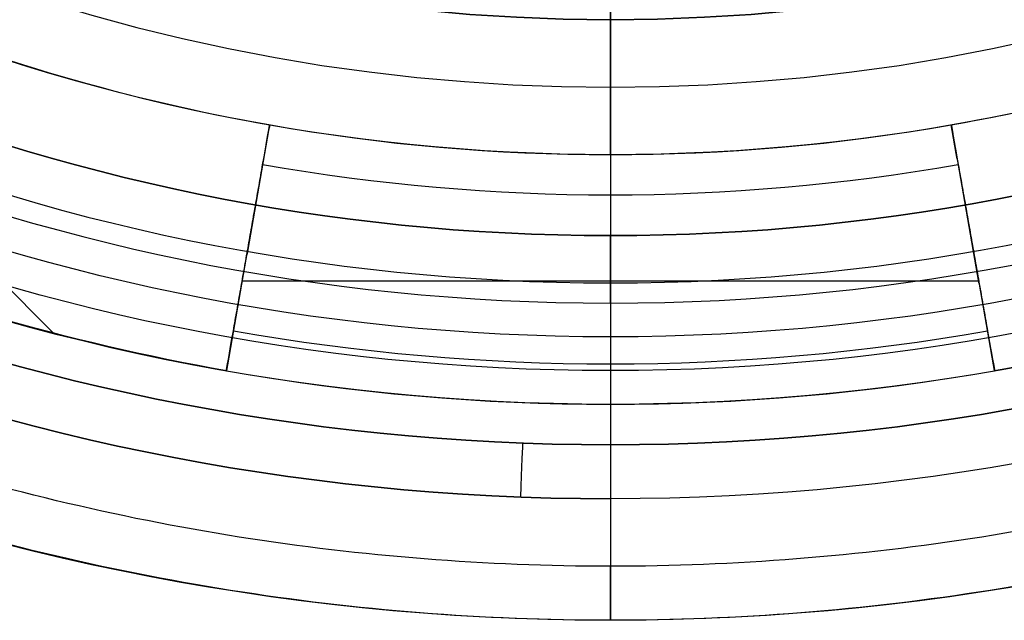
# Model space of a CAD drawing. Header units: centimetres. Extents: x -14.2 to 14.2, y -23.9 to 0.
# Tile 7 of 256: x -0.219 to 0.146, y -23.95 to -23.727. Entities that reach past the tile are written whole.
import ezdxf

# ---------------------------------------------------------------- set-up
doc = ezdxf.new("R2010")
doc.units = ezdxf.units.CM
doc.layers.add('Default', color=7, linetype='Continuous', true_color=0x000000)

msp = doc.modelspace()

# ---------------------------------------------------------------- linework, layer by layer
at = {"layer": 'Default'}
for p, q in [((0, -23.65, -3.1), (0, -23.7525, -3.1)), ((-0.20649, -23.84357, -4.3575), (-0.37923, -23.67084, -4.3575)), ((0, -23.7775, -4.2725), (0, -23.7175, -4.2725)), ((0, -23.7225, -3.145), (0, -23.7275, -3.145)), ((0, -23.7275, -3.125), (0, -23.7275, -3.145)), ((-0.14239, -23.85754, -4.4075), (-0.12633, -23.76645, -4.4075)), ((0.12633, -23.76645, -4.4075), (0.14239, -23.85754, -4.4075)), ((0, -23.7775, -4.4425), (0, -23.7775, -4.2725)), ((0, -23.7925, -4.4575), (0, -23.855, -4.4575)), ((0, -23.8075, -4.2875), (0, -23.8075, -4.2025)), ((-0.13436, -23.81199, -4.4575), (-0.13436, -23.81199, -4.3575)), ((0.13436, -23.81199, -4.4575), (0.13436, -23.81199, -4.3575)), ((0.13653, -23.82432, -4.4575), (-0.13653, -23.82432, -4.4575)), ((0, -23.8325, -4.3125), (0, -23.845, -4.3125)), ((0, -23.87, -4.4425), (0, -23.87, -4.3375)), ((0, -23.905, -4.6), (0, -23.92999, -4.6))]:
    msp.add_line(p, q, dxfattribs=at)
at = {"layer": 'Default', "extrusion": (1, 0, 0)}
for centre, radius, start, end in [((-20.05, -3), 3.9, 90, 180), ((-23.8325, -4.2875), 0.025, 270, 0), ((-23.845, -4.3375), 0.025, 90, 180)]:
    msp.add_arc(centre, radius, start, end, dxfattribs=at)
at = {"layer": 'Default', "extrusion": (0, 0, -1)}
for centre, radius, start, end in [((0, -23.05, 3), 0.9, 270, 90), ((0, -23.05, 3.79), 0.9, 270, 90), ((0, -23.05, 3), 0.9, 90, 270), ((0, -23.05, 3.79), 0.9, 90, 270), ((0, -23.05, 4.6), 0.855, 270, 90), ((0, -23.05, 4.6), 0.855, 90, 270), ((0, -23.05, 4.28676), 0.835, 270, 90), ((0, -23.05, 4.28676), 0.835, 90, 270), ((0, -23.05, 4.295), 0.8075, 270, 90), ((0, -23.05, 4.295), 0.8075, 90, 270), ((0, -23.05, 4.245), 0.7575, 270, 90), ((0, -23.05, 4.245), 0.7575, 90, 270), ((0, -23.05, 4.3375), 0.82, 180, 0), ((0, -23.05, 4.3125), 0.795, 180, 0), ((0, -23.05, 4.2025), 0.7575, 180, 0), ((0, -23.05, 4.2725), 0.7275, 180, 0), ((0, -23.05, 3.125), 0.6775, 180, 0), ((0, -23.05, 3.135), 0.6775, 180, 0), ((0, -23.05, 4.3575), 0.82, 280, 305), ((0, -23.05, 4.3575), 0.82, 235, 260), ((0, -23.05, 4.4575), 0.7425, 260, 280)]:
    msp.add_arc(centre, radius, start, end, dxfattribs=at)
at = {"layer": 'Default'}
for centre, radius, start, end in [((0, -23.05, -4.6), 0.855, 90, 270), ((0, -23.05, -4.58), 0.835, 90, 270), ((0, -23.05, -4.43338), 0.835, 90, 270), ((0, -23.05, -4.58), 0.835, 270, 90), ((0, -23.05, -4.43338), 0.835, 270, 90), ((0, -23.05, -4.207), 0.775, 90, 270), ((0, -23.05, -4.19283), 0.775, 90, 270), ((0, -23.05, -4.207), 0.775, 270, 90), ((0, -23.05, -4.19283), 0.775, 270, 90), ((0, -23.05, -4.3125), 0.7825, 180, 0), ((0, -23.05, -4.17865), 0.775, 180, 270), ((0, -23.05, -4.2875), 0.7575, 180, 0), ((0, -23.05, -4.245), 0.7575, 180, 0), ((0, -23.05, -3.1), 0.7025, 180, 0), ((0, -23.05, -3.145), 0.6775, 180, 0), ((0, -23.05, -4.17865), 0.775, 270, 0), ((0, -23.05, -4.3575), 0.7275, 235, 260), ((0, -23.05, -4.3575), 0.7275, 280, 305), ((0, -23.05, -4.4425), 0.7275, 260, 280), ((0, -23.05, -4.3575), 0.7275, 260, 280), ((0, -23.05, -4.4575), 0.805, 260, 280), ((0, -23.05, -4.4575), 0.805, 260, 280), ((0, -23.05, -4.4425), 0.82, 260, 280), ((0, -23.05, -4.39), 0.82, 260, 280)]:
    msp.add_arc(centre, radius, start, end, dxfattribs=at)
at = {"layer": 'Default', "extrusion": (-1, 0, 0)}
for centre, radius, start, end in [((23.7525, -3.125), 0.025, 90, 180), ((23.7925, -4.4425), 0.015, 180, 270), ((23.8575, -4.245), 0.05, 130.5416, 303.367), ((23.8325, -4.2025), 0.025, 107.4576, 180), ((23.855, -4.4425), 0.015, 270, 0), ((23.905, -4.58), 0.02, 180, 270)]:
    msp.add_arc(centre, radius, start, end, dxfattribs=at)
at = {"layer": 'Default', "extrusion": (0.984808, -0.173648, -5.98042e-11)}
msp.add_arc((-23.44232, -4.4425, 4.00259), 0.015, 270, 0, dxfattribs=at)
at = {"layer": 'Default', "extrusion": (-0.984808, -0.173648, -5.97692e-11)}
msp.add_arc((23.44232, -4.4425, 4.00259), 0.015, 180, 270, dxfattribs=at)
at = {"layer": 'Default', "extrusion": (0.984808, -0.173648, -5.59668e-11)}
msp.add_arc((-23.50482, -4.4425, 4.00259), 0.015, 180, 270, dxfattribs=at)
at = {"layer": 'Default', "extrusion": (-0.984808, -0.173648, -5.59872e-11)}
msp.add_arc((23.50482, -4.4425, 4.00259), 0.015, 270, 360, dxfattribs=at)
at = {"layer": 'Default', "extrusion": (-0.999238, 0.039039, 0)}
msp.add_arc((23.88743, -4.58, -0.89984), 0.02, 180, 270, dxfattribs=at)
at = {"layer": 'Default'}
for points, degree in [([(0, -23.95, -4.58), (-0.02354, -23.95, -4.58), (-0.07064, -23.94816, -4.57997), (-0.14099, -23.93982, -4.57998), (-0.21022, -23.92605, -4.57998), (-0.27839, -23.90684, -4.57998), (-0.34478, -23.88234, -4.57998), (-0.40892, -23.85278, -4.57998), (-0.47076, -23.81815, -4.57998), (-0.5295, -23.77889, -4.57998), (-0.58506, -23.73511, -4.57998), (-0.63709, -23.68701, -4.57998), (-0.68501, -23.63517, -4.57998), (-0.72886, -23.57956, -4.57998), (-0.76818, -23.5207, -4.57998), (-0.80269, -23.45909, -4.57998), (-0.83237, -23.39473, -4.57998), (-0.85682, -23.32842, -4.57998), (-0.87602, -23.26037, -4.57998), (-0.88984, -23.19087, -4.57998), (-0.89814, -23.12075, -4.57998), (-0.90093, -23.05, -4.57998), (-0.89814, -22.97925, -4.57998), (-0.88985, -22.90914, -4.57998), (-0.87602, -22.83963, -4.57998), (-0.85682, -22.77158, -4.57998), (-0.83237, -22.70527, -4.57998), (-0.80269, -22.64091, -4.57998), (-0.76819, -22.57931, -4.57998), (-0.72886, -22.52044, -4.57998), (-0.68501, -22.46483, -4.57998), (-0.63709, -22.41299, -4.57998), (-0.58506, -22.36489, -4.57998), (-0.52951, -22.32111, -4.57998), (-0.47076, -22.28185, -4.57998), (-0.40892, -22.24722, -4.57998), (-0.34478, -22.21766, -4.57998), (-0.27839, -22.19316, -4.57998), (-0.21023, -22.17395, -4.57998), (-0.14099, -22.16018, -4.57998), (-0.07064, -22.15184, -4.57997), (-0.02354, -22.15, -4.58), (0, -22.15, -4.58)], 3), ([(0, -22.15, -4.58), (0.02354, -22.15, -4.58), (0.07064, -22.15184, -4.57997), (0.14099, -22.16018, -4.57998), (0.21022, -22.17395, -4.57998), (0.27839, -22.19316, -4.57998), (0.34478, -22.21766, -4.57998), (0.40892, -22.24722, -4.57998), (0.47076, -22.28185, -4.57998), (0.5295, -22.32111, -4.57998), (0.58506, -22.36489, -4.57998), (0.63709, -22.41299, -4.57998), (0.68501, -22.46483, -4.57998), (0.72886, -22.52044, -4.57998), (0.76818, -22.5793, -4.57998), (0.80269, -22.64091, -4.57998), (0.83237, -22.70527, -4.57998), (0.85682, -22.77158, -4.57998), (0.87602, -22.83963, -4.57998), (0.88984, -22.90913, -4.57998), (0.89814, -22.97925, -4.57998), (0.90093, -23.05, -4.57998), (0.89814, -23.12075, -4.57998), (0.88985, -23.19086, -4.57998), (0.87602, -23.26037, -4.57998), (0.85682, -23.32842, -4.57998), (0.83237, -23.39473, -4.57998), (0.80269, -23.45909, -4.57998), (0.76819, -23.52069, -4.57998), (0.72886, -23.57956, -4.57998), (0.68501, -23.63517, -4.57998), (0.63709, -23.68701, -4.57998), (0.58506, -23.73511, -4.57998), (0.52951, -23.77889, -4.57998), (0.47076, -23.81815, -4.57998), (0.40892, -23.85278, -4.57998), (0.34478, -23.88234, -4.57998), (0.27839, -23.90684, -4.57998), (0.21023, -23.92605, -4.57998), (0.14099, -23.93982, -4.57998), (0.07064, -23.94816, -4.57997), (0.02354, -23.95, -4.58), (0, -23.95, -4.58)], 3), ([(0, -23.92999, -4.59999), (-0.02307, -23.92999, -4.59999), (-0.06904, -23.92817, -4.6), (-0.13786, -23.92003, -4.6), (-0.20555, -23.90657, -4.6), (-0.2722, -23.88778, -4.6), (-0.33711, -23.86383, -4.6), (-0.39982, -23.83492, -4.6), (-0.46029, -23.80106, -4.6), (-0.51773, -23.76268, -4.6), (-0.57205, -23.71987, -4.6), (-0.62292, -23.67284, -4.6), (-0.66977, -23.62215, -4.6), (-0.71265, -23.56778, -4.6), (-0.7511, -23.51023, -4.6), (-0.78484, -23.44999, -4.6), (-0.81385, -23.38706, -4.6), (-0.83776, -23.32223, -4.6), (-0.85654, -23.25569, -4.6), (-0.87005, -23.18773, -4.6), (-0.87816, -23.11918, -4.6), (-0.88089, -23.05, -4.6), (-0.87816, -22.98082, -4.6), (-0.87005, -22.91227, -4.6), (-0.85654, -22.84431, -4.6), (-0.83776, -22.77778, -4.6), (-0.81385, -22.71294, -4.6), (-0.78484, -22.65001, -4.6), (-0.7511, -22.58978, -4.6), (-0.71265, -22.53222, -4.6), (-0.66978, -22.47785, -4.6), (-0.62292, -22.42716, -4.6), (-0.57205, -22.38013, -4.6), (-0.51773, -22.33732, -4.6), (-0.46029, -22.29894, -4.6), (-0.39983, -22.26508, -4.6), (-0.33711, -22.23618, -4.6), (-0.2722, -22.21222, -4.6), (-0.20555, -22.19343, -4.6), (-0.13786, -22.17997, -4.6), (-0.06904, -22.17183, -4.6), (-0.02307, -22.17001, -4.59999), (0, -22.17001, -4.59999)], 3), ([(0, -22.17001, -4.59999), (0.02307, -22.17001, -4.59999), (0.06904, -22.17183, -4.6), (0.13786, -22.17997, -4.6), (0.20555, -22.19343, -4.6), (0.2722, -22.21222, -4.6), (0.33711, -22.23617, -4.6), (0.39982, -22.26508, -4.6), (0.46029, -22.29894, -4.6), (0.51773, -22.33732, -4.6), (0.57205, -22.38013, -4.6), (0.62292, -22.42716, -4.6), (0.66977, -22.47785, -4.6), (0.71265, -22.53222, -4.6), (0.7511, -22.58977, -4.6), (0.78484, -22.65001, -4.6), (0.81385, -22.71294, -4.6), (0.83776, -22.77777, -4.6), (0.85654, -22.84431, -4.6), (0.87005, -22.91227, -4.6), (0.87816, -22.98082, -4.6), (0.88089, -23.05, -4.6), (0.87816, -23.11918, -4.6), (0.87005, -23.18773, -4.6), (0.85654, -23.25569, -4.6), (0.83776, -23.32222, -4.6), (0.81385, -23.38706, -4.6), (0.78484, -23.44999, -4.6), (0.7511, -23.51022, -4.6), (0.71265, -23.56778, -4.6), (0.66978, -23.62215, -4.6), (0.62292, -23.67284, -4.6), (0.57205, -23.71987, -4.6), (0.51773, -23.76268, -4.6), (0.46029, -23.80106, -4.6), (0.39983, -23.83492, -4.6), (0.33711, -23.86382, -4.6), (0.2722, -23.88778, -4.6), (0.20555, -23.90657, -4.6), (0.13786, -23.92003, -4.6), (0.06904, -23.92817, -4.6), (0.02307, -23.92999, -4.59999), (0, -23.92999, -4.59999)], 3), ([(-0.12633, -23.76645, -4.3575), (-0.13436, -23.81199, -4.3575), (-0.14239, -23.85754, -4.3575)], 2), ([(-0.12633, -23.76645, -4.3575), (-0.12633, -23.76645, -4.4), (-0.12633, -23.76645, -4.4425)], 2), ([(0.12633, -23.76645, -4.4425), (0.12633, -23.76645, -4.4), (0.12633, -23.76645, -4.3575)], 2), ([(0.14239, -23.85754, -4.3575), (0.13436, -23.81199, -4.3575), (0.12633, -23.76645, -4.3575)], 2), ([(-0.13979, -23.84277, -4.4575), (-0.13436, -23.81199, -4.4575), (-0.12893, -23.78122, -4.4575)], 2), ([(0.12893, -23.78122, -4.4575), (0.13436, -23.81199, -4.4575), (0.13979, -23.84277, -4.4575)], 2), ([(0, -23.825, -4.207), (0, -23.825, -4.19283), (0, -23.825, -4.17865)], 2), ([(-0.14239, -23.85754, -4.3575), (-0.14239, -23.85754, -4.4), (-0.14239, -23.85754, -4.4425)], 2), ([(0.14239, -23.85754, -4.4425), (0.14239, -23.85754, -4.4), (0.14239, -23.85754, -4.3575)], 2), ([(0, -23.885, -4.28676), (0, -23.885, -4.43338), (0, -23.885, -4.58)], 2), ([(0, -23.95, -4.58), (0, -23.93999, -4.58999), (0, -23.92999, -4.59999)], 2), ([(0, -23.95, -4.58), (0, -23.95, -3.79), (0, -23.95, -3)], 2)]:
    msp.add_open_spline(points, degree=degree, dxfattribs=at)

doc.saveas('drawing.dxf')
